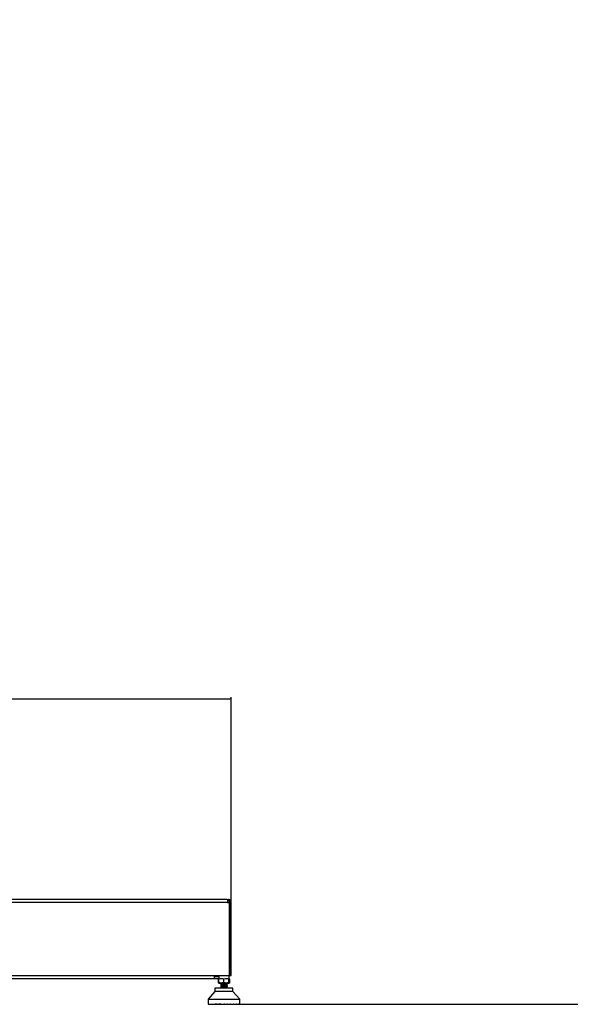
# Model space of a CAD drawing. Header units: millimetres. Extents: x 20 to 26560, y 16 to 17993.
# Tile 16 of 95: x 9338 to 11079, y 1897 to 5010. Entities that reach past the tile are written whole.
import ezdxf

# ---------------------------------------------------------------- set-up
doc = ezdxf.new("R2010")
doc.units = ezdxf.units.MM
doc.layers.add('COMPONENT_GEOMETRY', color=7, linetype='Continuous')
doc.styles.add('SLDTEXTSTYLE0', font='TXT', dxfattribs={"width": 0.75})
doc.dimstyles.new('SLDDIMSTYLE0', dxfattribs={"dimtxt": 150, "dimasz": 6.604, "dimexe": 0, "dimexo": 0.0625, "dimgap": 37.5, "dimtad": 0, "dimtih": 1, "dimtoh": 1, "dimdec": 0, "dimlfac": 0.5, "dimrnd": 1e-09, "dimzin": 12, "dimdsep": 46, "dimtxsty": 'SLDTEXTSTYLE0', "dimsah": 1, "dimcen": 0.09, "dimadec": 0, "dimazin": 3, "dimtfac": 1, "dimtdec": 0, "dimtofl": 0, "dimtmove": 0, "dimatfit": 3, "dimfxl": 1, "dimfrac": 2, "dimtolj": 1, "dimtzin": 12, "dimarcsym": 0})

# ---------------------------------------------------------------- blocks, each defined once
blk = doc.blocks.new('_D_3')
at = {"layer": 'COMPONENT_GEOMETRY', "color": 7, "ltscale": 2}
for p, q in [((16972.6, 6647.7), (14872.6, 6647.7)), ((14879, 6647.7), (14879, 4391.4)), ((14879, 1897), (14879, 4153.3)), ((10030.4, 1897), (14885.3, 1897))]:
    blk.add_line(p, q, dxfattribs=at)
for points in [[(14879, 6647.7), (14878, 6641), (14880, 6641)], [(14879, 1897), (14880, 1903.6), (14878, 1903.6)]]:
    blk.add_solid(points, dxfattribs=at)
at = {"layer": 'COMPONENT_GEOMETRY', "color": 7, "ltscale": 2, "insert": (14657.3, 4346.6), "char_height": 150, "attachment_point": 1, "style": 'SLDTEXTSTYLE0'}
blk.add_mtext('2375', dxfattribs=at)
blk = doc.blocks.new('_D_4')
at = {"layer": 'COMPONENT_GEOMETRY', "color": 7, "ltscale": 2}
for p, q in [((1221.2, 6646.7), (1221.2, 2855.5)), ((10006.5, 2222.9), (10006.5, 2868.2)), ((1221.2, 2861.9), (5392.1, 2861.9)), ((10006.5, 2861.9), (5835.5, 2861.9))]:
    blk.add_line(p, q, dxfattribs=at)
for points in [[(1221.2, 2861.9), (1227.8, 2860.8), (1227.8, 2862.9)], [(10006.5, 2861.9), (9999.9, 2862.9), (9999.9, 2860.8)]]:
    blk.add_solid(points, dxfattribs=at)
at = {"layer": 'COMPONENT_GEOMETRY', "color": 7, "ltscale": 2, "insert": (5392.1, 2936.2), "char_height": 150, "attachment_point": 1, "style": 'SLDTEXTSTYLE0'}
blk.add_mtext('4393', dxfattribs=at)

msp = doc.modelspace()

# ---------------------------------------------------------------- linework, layer by layer
at = {"color": 7, "linetype": 'Continuous', "lineweight": 25, "ltscale": 2}
for p, q in [((8201.29, 2220.33), (9995.63, 2220.33)), ((9994.46, 2228.33), (8202.46, 2228.33)), ((9994.46, 2228.33), (9998.46, 2228.33)), ((9995.31, 2224.33), (9998.46, 2224.33)), ((9995.63, 2220.33), (9995.63, 2217.93)), ((10000.83, 2217.93), (9995.63, 2217.93)), ((9998.46, 2228.33), (9998.46, 2224.33)), ((10000.83, 2217.93), (10000.83, 1988.33)), ((10006.46, 2220.33), (10002.46, 2220.33)), ((10002.46, 2217.93), (10002.46, 2220.33)), ((10006.46, 2217.93), (10002.46, 2217.93)), ((10002.46, 2217.93), (10002.46, 1988.33)), ((10006.46, 2217.93), (10006.46, 2220.33)), ((10006.46, 1988.33), (10006.46, 2217.93)), ((8196.09, 1988.33), (10000.83, 1988.33)), ((9953.96, 1977.33), (8242.96, 1977.33)), ((9953.96, 1977.33), (9953.96, 1988.33)), ((9965.46, 1984.33), (9953.96, 1984.33)), ((9965.46, 1977.33), (9953.96, 1977.33)), ((9967.54, 1977.49), (9965.46, 1977.33)), ((9966.68, 1977.38), (9965.66, 1976.59)), ((9965.66, 1966.19), (9968.13, 1964.26)), ((9967.41, 1977.65), (9965.67, 1976.6)), ((9965.67, 1976.6), (9965.67, 1966.18)), ((9967.5, 1988.33), (9967.5, 1977.33)), ((9968.13, 1977.33), (9967.5, 1977.33)), ((9972.16, 1978.01), (9968.13, 1976.6)), ((9968.13, 1966.18), (9968.13, 1976.6)), ((9968.13, 1964.26), (9969.16, 1963.45)), ((9969.16, 1963.45), (9984, 1963.45)), ((9979.96, 1977.33), (9972.17, 1977.33)), ((9974, 1963.45), (9974, 1962.18)), ((9974, 1962.18), (9974, 1962.04)), ((9974.63, 1962.18), (9974, 1962.18)), ((9974, 1962.04), (9974, 1961.88)), ((9974, 1961.88), (9974, 1959.43)), ((9974, 1961.38), (9974, 1961.23)), ((9994, 1962.18), (9976.54, 1962.18)), ((9984, 1976.6), (9979.82, 1978.06)), ((9988.04, 1978.01), (9984, 1976.6)), ((9984, 1966.18), (9984, 1976.6)), ((9984, 1963.45), (9998.84, 1963.45)), ((9995.84, 1977.33), (9988.07, 1977.33)), ((9994, 1962.18), (9994, 1963.45)), ((9994, 1960.73), (9994, 1962.18)), ((9999.88, 1976.6), (9995.84, 1978.01)), ((9998.84, 1963.45), (9999.88, 1964.26)), ((9999.88, 1978.01), (9999.88, 1976.6)), ((10000.5, 1977.33), (9999.88, 1977.33)), ((9999.88, 1966.18), (9999.88, 1976.6)), ((9999.88, 1964.26), (10002.35, 1966.19)), ((10000.5, 1977.33), (10000.5, 1988.33)), ((10002.35, 1976.59), (10000.5, 1978.03)), ((10002.33, 1976.6), (10000.58, 1977.66)), ((10002.33, 1966.18), (10002.33, 1976.6)), ((10002.46, 1988.33), (10006.46, 1988.33)), ((9955.65, 1937.35), (9933.58, 1913.73)), ((9955.65, 1947.58), (9955.65, 1937.35)), ((10012.35, 1947.58), (9955.65, 1947.58)), ((10012.35, 1937.35), (9955.65, 1937.35)), ((9973.87, 1953.5), (9973.99, 1953.47)), ((9973.87, 1950.89), (9973.98, 1950.86)), ((9973.89, 1954.12), (9974.07, 1954.09)), ((9974, 1959.43), (9974, 1959.38)), ((9974, 1959.28), (9974, 1956.83)), ((9974, 1956.83), (9974, 1956.78)), ((9974, 1956.68), (9974, 1954.23)), ((9974, 1954.22), (9974, 1954.17)), ((9974, 1954.07), (9974, 1951.64)), ((9974, 1951.62), (9974, 1951.57)), ((9974, 1951.47), (9974, 1949.02)), ((9974, 1949.02), (9974, 1948.97)), ((9974, 1948.86), (9974, 1947.58)), ((9993.81, 1954.87), (9993.83, 1954.8)), ((9993.81, 1949.67), (9993.83, 1949.59)), ((9994.06, 1947.61), (9993.95, 1947.58)), ((9994, 1958.13), (9994, 1960.56)), ((9994, 1957.98), (9994, 1958.03)), ((9994, 1955.53), (9994, 1957.97)), ((9994, 1955.37), (9994, 1955.42)), ((9994, 1952.92), (9994, 1955.37)), ((9994, 1952.77), (9994, 1952.82)), ((9994, 1950.32), (9994, 1952.77)), ((9994, 1950.17), (9994, 1950.22)), ((9994, 1947.72), (9994, 1950.17)), ((9994.04, 1960.68), (9994.13, 1960.65)), ((9994.04, 1947.67), (9994.13, 1947.63)), ((10012.35, 1937.35), (10012.35, 1947.58)), ((10034.42, 1913.73), (10012.35, 1937.35)), ((9933.58, 1913.73), (9933.58, 1897.66)), ((9933.58, 1913.73), (10034.42, 1913.73)), ((10034.42, 1897.66), (10034.42, 1913.73)), ((9933.58, 1897.66), (10034.42, 1897.66)), ((9934.26, 1897.66), (9934.26, 1897.35)), ((9934.26, 1897.35), (9934.58, 1897.03)), ((9934.36, 1897.35), (9934.36, 1897.66)), ((9934.36, 1897.35), (9934.59, 1897.35)), ((9934.7, 1897.03), (9934.36, 1897.35)), ((9934.58, 1897.03), (9934.7, 1897.03)), ((9934.59, 1897.66), (9934.59, 1897.35)), ((9934.59, 1897.35), (9934.88, 1897.03)), ((9934.7, 1897.03), (9934.88, 1897.03)), ((9934.87, 1897.35), (9934.87, 1897.66)), ((9934.87, 1897.35), (9935.34, 1897.35)), ((9935.25, 1897.03), (9934.87, 1897.35)), ((9934.88, 1897.03), (9935.25, 1897.03)), ((9935.25, 1897.03), (9935.6, 1897.03)), ((9935.34, 1897.66), (9935.34, 1897.35)), ((9935.34, 1897.35), (9935.6, 1897.03)), ((9935.6, 1897.03), (9936.2, 1897.03)), ((9935.81, 1897.35), (9935.81, 1897.66)), ((9936.2, 1897.03), (9935.81, 1897.35)), ((9935.81, 1897.35), (9936.51, 1897.35)), ((9936.2, 1897.03), (9936.73, 1897.03)), ((9936.51, 1897.66), (9936.51, 1897.35)), ((9936.51, 1897.35), (9936.73, 1897.03)), ((9936.73, 1897.03), (9937.57, 1897.03)), ((9937.16, 1897.35), (9937.16, 1897.66)), ((9937.57, 1897.03), (9937.16, 1897.35)), ((9937.16, 1897.35), (9938.08, 1897.35)), ((9937.57, 1897.03), (9938.26, 1897.03)), ((9938.08, 1897.66), (9938.08, 1897.35)), ((9938.08, 1897.35), (9938.26, 1897.03)), ((9938.26, 1897.03), (9939.34, 1897.03)), ((9938.91, 1897.35), (9938.91, 1897.66)), ((9938.91, 1897.35), (9940.04, 1897.35)), ((9939.34, 1897.03), (9938.91, 1897.35)), ((9939.34, 1897.03), (9940.18, 1897.03)), ((9940.04, 1897.66), (9940.04, 1897.35)), ((9940.04, 1897.35), (9940.18, 1897.03)), ((9940.18, 1897.03), (9941.48, 1897.03)), ((9941.04, 1897.35), (9941.04, 1897.66)), ((9941.04, 1897.35), (9942.38, 1897.35)), ((9941.48, 1897.03), (9941.04, 1897.35)), ((9941.48, 1897.03), (9942.48, 1897.03)), ((9942.38, 1897.66), (9942.38, 1897.35)), ((9942.38, 1897.35), (9942.48, 1897.03)), ((9942.48, 1897.03), (9943.99, 1897.03)), ((9943.54, 1897.35), (9943.54, 1897.66)), ((9943.54, 1897.35), (9945.07, 1897.35)), ((9943.99, 1897.03), (9943.54, 1897.35)), ((9943.99, 1897.03), (9945.14, 1897.03)), ((9945.07, 1897.66), (9945.07, 1897.35)), ((9945.07, 1897.35), (9945.14, 1897.03)), ((9945.14, 1897.03), (9946.84, 1897.03)), ((9946.39, 1897.35), (9946.39, 1897.66)), ((9946.39, 1897.35), (9948.1, 1897.35)), ((9946.84, 1897.03), (9946.39, 1897.35)), ((9946.84, 1897.03), (9948.12, 1897.03)), ((9948.1, 1897.66), (9948.1, 1897.35)), ((9948.1, 1897.35), (9948.12, 1897.03)), ((9948.12, 1897.03), (9950, 1897.03)), ((9949.55, 1897.35), (9949.55, 1897.66)), ((9950, 1897.03), (9949.55, 1897.35)), ((9949.55, 1897.35), (9951.43, 1897.35)), ((9950, 1897.03), (9951.41, 1897.03)), ((9951.43, 1897.35), (9951.41, 1897.03)), ((9951.41, 1897.03), (9953.46, 1897.03)), ((9951.43, 1897.66), (9951.43, 1897.35)), ((9953.01, 1897.35), (9953.01, 1897.66)), ((9953.01, 1897.35), (9955.04, 1897.35)), ((9953.46, 1897.03), (9953.01, 1897.35)), ((9953.46, 1897.03), (9954.98, 1897.03)), ((9955.04, 1897.35), (9954.98, 1897.03)), ((9954.98, 1897.03), (9957.17, 1897.03)), ((9955.04, 1897.66), (9955.04, 1897.35)), ((9956.74, 1897.35), (9956.74, 1897.66)), ((9957.17, 1897.03), (9956.74, 1897.35)), ((9956.74, 1897.35), (9958.9, 1897.35)), ((9957.17, 1897.03), (9958.79, 1897.03)), ((9958.9, 1897.35), (9958.79, 1897.03)), ((9958.79, 1897.03), (9961.12, 1897.03)), ((9958.9, 1897.66), (9958.9, 1897.35)), ((9960.69, 1897.35), (9960.69, 1897.66)), ((9960.69, 1897.35), (9962.97, 1897.35)), ((9961.12, 1897.03), (9960.69, 1897.35)), ((9961.12, 1897.03), (9962.82, 1897.03)), ((9962.97, 1897.35), (9962.82, 1897.03)), ((9962.82, 1897.03), (9965.26, 1897.03)), ((9962.97, 1897.66), (9962.97, 1897.35)), ((9964.85, 1897.35), (9964.85, 1897.66)), ((9964.85, 1897.35), (9967.22, 1897.35)), ((9965.26, 1897.03), (9964.85, 1897.35)), ((9965.26, 1897.03), (9967.04, 1897.03)), ((9967.22, 1897.35), (9967.04, 1897.03)), ((9967.04, 1897.03), (9969.1, 1897.03)), ((9967.22, 1897.66), (9967.22, 1897.35)), ((9969.1, 1897.03), (9969.34, 1897.09)), ((9969.17, 1897.35), (9969.17, 1897.66)), ((9969.17, 1897.35), (9971.61, 1897.35)), ((9969.56, 1897.03), (9969.17, 1897.35)), ((9969.56, 1897.03), (9971.39, 1897.03)), ((9971.61, 1897.35), (9971.39, 1897.03)), ((9971.39, 1897.03), (9972.96, 1897.03)), ((9971.61, 1897.66), (9971.61, 1897.35)), ((9971.61, 1897.35), (9973.35, 1897.35)), ((9972.96, 1897.03), (9973.35, 1897.35)), ((9973.35, 1897.35), (9973.35, 1897.66)), ((9973.61, 1897.35), (9973.61, 1897.66)), ((9973.98, 1897.03), (9973.61, 1897.35)), ((9973.61, 1897.35), (9976.11, 1897.35)), ((9973.98, 1897.03), (9975.86, 1897.03)), ((9976.11, 1897.35), (9975.86, 1897.03)), ((9975.86, 1897.03), (9976.91, 1897.03)), ((9976.11, 1897.66), (9976.11, 1897.35)), ((9976.11, 1897.35), (9977.28, 1897.35)), ((9976.91, 1897.03), (9977.28, 1897.35)), ((9977.28, 1897.35), (9977.28, 1897.66)), ((9978.15, 1897.35), (9978.15, 1897.66)), ((9978.49, 1897.03), (9978.15, 1897.35)), ((9978.15, 1897.35), (9980.68, 1897.35)), ((9978.49, 1897.03), (9980.39, 1897.03)), ((9980.68, 1897.35), (9980.39, 1897.03)), ((9980.39, 1897.03), (9980.92, 1897.03)), ((9980.68, 1897.66), (9980.68, 1897.35)), ((9980.68, 1897.35), (9981.26, 1897.35)), ((9980.92, 1897.03), (9981.26, 1897.35)), ((9981.26, 1897.35), (9981.26, 1897.66)), ((9982.73, 1897.35), (9982.73, 1897.66)), ((9983.05, 1897.03), (9982.73, 1897.35)), ((9982.73, 1897.35), (9985.27, 1897.35)), ((9983.05, 1897.03), (9984.95, 1897.03)), ((9985.27, 1897.35), (9984.95, 1897.03)), ((9985.27, 1897.66), (9985.27, 1897.35)), ((9986.74, 1897.35), (9986.74, 1897.66)), ((9987.09, 1897.03), (9986.74, 1897.35)), ((9986.74, 1897.35), (9987.33, 1897.35)), ((9987.09, 1897.03), (9987.61, 1897.03)), ((9987.33, 1897.35), (9987.33, 1897.66)), ((9987.61, 1897.03), (9987.33, 1897.35)), ((9987.33, 1897.35), (9989.86, 1897.35)), ((9987.61, 1897.03), (9989.51, 1897.03)), ((9989.86, 1897.35), (9989.51, 1897.03)), ((9989.86, 1897.66), (9989.86, 1897.35)), ((9990.73, 1897.35), (9990.73, 1897.66)), ((9990.73, 1897.35), (9991.89, 1897.35)), ((9991.1, 1897.03), (9990.73, 1897.35)), ((9991.1, 1897.03), (9992.15, 1897.03)), ((9991.89, 1897.35), (9991.89, 1897.66)), ((9991.89, 1897.35), (9994.39, 1897.35)), ((9992.15, 1897.03), (9991.89, 1897.35)), ((9992.15, 1897.03), (9994.02, 1897.03)), ((9994.39, 1897.35), (9994.02, 1897.03)), ((9994.39, 1897.66), (9994.39, 1897.35)), ((9994.65, 1897.35), (9994.65, 1897.66)), ((9995.05, 1897.03), (9994.65, 1897.35)), ((9994.65, 1897.35), (9996.39, 1897.35)), ((9995.05, 1897.03), (9996.61, 1897.03)), ((9996.39, 1897.35), (9996.39, 1897.66)), ((9996.61, 1897.03), (9996.39, 1897.35)), ((9996.39, 1897.35), (9998.84, 1897.35)), ((9996.61, 1897.03), (9998.44, 1897.03)), ((9998.84, 1897.35), (9998.44, 1897.03)), ((9998.9, 1897.03), (9998.62, 1897.12)), ((9998.84, 1897.66), (9998.84, 1897.35)), ((9998.9, 1897.03), (10000.97, 1897.03)), ((10000.79, 1897.35), (10000.79, 1897.66)), ((10000.97, 1897.03), (10000.79, 1897.35)), ((10000.79, 1897.35), (10003.15, 1897.35)), ((10000.97, 1897.03), (10002.74, 1897.03)), ((10003.15, 1897.35), (10002.74, 1897.03)), ((10002.74, 1897.03), (10005.18, 1897.03)), ((10003.15, 1897.66), (10003.15, 1897.35)), ((10005.04, 1897.35), (10005.04, 1897.66)), ((10005.18, 1897.03), (10005.04, 1897.35)), ((10005.04, 1897.35), (10007.31, 1897.35)), ((10005.18, 1897.03), (10006.88, 1897.03)), ((10007.31, 1897.35), (10006.88, 1897.03)), ((10006.88, 1897.03), (10009.21, 1897.03)), ((10007.31, 1897.66), (10007.31, 1897.35)), ((10009.11, 1897.35), (10009.11, 1897.66)), ((10009.11, 1897.35), (10011.27, 1897.35)), ((10009.21, 1897.03), (10009.11, 1897.35)), ((10009.21, 1897.03), (10010.83, 1897.03)), ((10011.27, 1897.35), (10010.83, 1897.03)), ((10010.83, 1897.03), (10013.03, 1897.03)), ((10011.27, 1897.66), (10011.27, 1897.35)), ((10012.96, 1897.35), (10012.96, 1897.66)), ((10012.96, 1897.35), (10014.99, 1897.35)), ((10013.03, 1897.03), (10012.96, 1897.35)), ((10013.03, 1897.03), (10014.55, 1897.03)), ((10014.99, 1897.35), (10014.55, 1897.03)), ((10014.55, 1897.03), (10016.59, 1897.03)), ((10014.99, 1897.66), (10014.99, 1897.35)), ((10016.57, 1897.35), (10016.57, 1897.66)), ((10016.59, 1897.03), (10016.57, 1897.35)), ((10016.57, 1897.35), (10018.45, 1897.35)), ((10016.59, 1897.03), (10018, 1897.03)), ((10018.45, 1897.35), (10018, 1897.03)), ((10018, 1897.03), (10019.88, 1897.03)), ((10018.45, 1897.66), (10018.45, 1897.35)), ((10019.88, 1897.03), (10019.91, 1897.35)), ((10019.88, 1897.03), (10021.17, 1897.03)), ((10019.91, 1897.35), (10019.91, 1897.66)), ((10019.91, 1897.35), (10021.62, 1897.35)), ((10021.62, 1897.35), (10021.17, 1897.03)), ((10021.17, 1897.03), (10022.87, 1897.03)), ((10021.62, 1897.66), (10021.62, 1897.35)), ((10022.87, 1897.03), (10022.93, 1897.35)), ((10022.87, 1897.03), (10024.02, 1897.03)), ((10022.93, 1897.35), (10022.93, 1897.66)), ((10022.93, 1897.35), (10024.46, 1897.35)), ((10024.46, 1897.35), (10024.02, 1897.03)), ((10024.02, 1897.03), (10025.52, 1897.03)), ((10024.46, 1897.66), (10024.46, 1897.35)), ((10025.52, 1897.03), (10025.62, 1897.35)), ((10025.52, 1897.03), (10026.52, 1897.03)), ((10025.62, 1897.35), (10025.62, 1897.66)), ((10025.62, 1897.35), (10026.96, 1897.35)), ((10026.96, 1897.35), (10026.52, 1897.03)), ((10026.52, 1897.03), (10027.82, 1897.03)), ((10026.96, 1897.66), (10026.96, 1897.35)), ((10027.82, 1897.03), (10027.96, 1897.35)), ((10027.82, 1897.03), (10028.67, 1897.03)), ((10027.96, 1897.35), (10027.96, 1897.66)), ((10027.96, 1897.35), (10029.09, 1897.35)), ((10029.09, 1897.35), (10028.67, 1897.03)), ((10028.67, 1897.03), (10029.74, 1897.03)), ((10029.09, 1897.66), (10029.09, 1897.35)), ((10029.74, 1897.03), (10029.93, 1897.35)), ((10029.74, 1897.03), (10030.43, 1897.03)), ((10029.93, 1897.35), (10029.93, 1897.66)), ((10029.93, 1897.35), (10030.84, 1897.35)), ((10030.84, 1897.35), (10030.43, 1897.03)), ((10030.43, 1897.03), (10031.28, 1897.03)), ((10030.84, 1897.66), (10030.84, 1897.35)), ((10031.28, 1897.03), (10031.5, 1897.35)), ((10031.28, 1897.03), (10031.8, 1897.03)), ((10031.5, 1897.35), (10031.5, 1897.66)), ((10031.5, 1897.35), (10032.19, 1897.35)), ((10032.19, 1897.35), (10031.8, 1897.03)), ((10031.8, 1897.03), (10032.41, 1897.03)), ((10032.19, 1897.66), (10032.19, 1897.35)), ((10032.41, 1897.03), (10032.66, 1897.35)), ((10032.41, 1897.03), (10032.76, 1897.03)), ((10032.66, 1897.35), (10032.66, 1897.66)), ((10032.66, 1897.35), (10033.13, 1897.35)), ((10033.13, 1897.35), (10032.76, 1897.03)), ((10032.76, 1897.03), (10033.13, 1897.03)), ((10033.13, 1897.66), (10033.13, 1897.35)), ((10033.13, 1897.03), (10033.41, 1897.35)), ((10033.13, 1897.03), (10033.3, 1897.03)), ((10033.65, 1897.35), (10033.3, 1897.03)), ((10033.3, 1897.03), (10033.43, 1897.03)), ((10033.41, 1897.35), (10033.41, 1897.66)), ((10033.41, 1897.35), (10033.65, 1897.35)), ((10033.43, 1897.03), (10033.74, 1897.35)), ((10033.65, 1897.66), (10033.65, 1897.35)), ((10033.74, 1897.35), (10033.74, 1897.66))]:
    msp.add_line(p, q, dxfattribs=at)
at = {"color": 8, "linetype": 'Continuous', "lineweight": 25, "ltscale": 2}
for p, q in [((9934.26, 1897.35), (9934.36, 1897.35)), ((9934.59, 1897.35), (9934.87, 1897.35)), ((9935.34, 1897.35), (9935.81, 1897.35)), ((9936.51, 1897.35), (9937.16, 1897.35)), ((9938.08, 1897.35), (9938.91, 1897.35)), ((9940.04, 1897.35), (9941.04, 1897.35)), ((9942.38, 1897.35), (9943.54, 1897.35)), ((9945.07, 1897.35), (9946.39, 1897.35)), ((9948.1, 1897.35), (9949.55, 1897.35)), ((9951.43, 1897.35), (9953.01, 1897.35)), ((9955.04, 1897.35), (9956.74, 1897.35)), ((9958.9, 1897.35), (9960.69, 1897.35)), ((9962.97, 1897.35), (9964.85, 1897.35)), ((9967.22, 1897.35), (9969.17, 1897.35)), ((9998.84, 1897.35), (10000.79, 1897.35)), ((10003.15, 1897.35), (10005.04, 1897.35)), ((10007.31, 1897.35), (10009.11, 1897.35)), ((10011.27, 1897.35), (10012.96, 1897.35)), ((10014.99, 1897.35), (10016.57, 1897.35)), ((10018.45, 1897.35), (10019.91, 1897.35)), ((10021.62, 1897.35), (10022.93, 1897.35)), ((10024.46, 1897.35), (10025.62, 1897.35)), ((10026.96, 1897.35), (10027.96, 1897.35)), ((10029.09, 1897.35), (10029.93, 1897.35)), ((10030.84, 1897.35), (10031.5, 1897.35)), ((10032.19, 1897.35), (10032.66, 1897.35)), ((10033.13, 1897.35), (10033.41, 1897.35)), ((10033.65, 1897.35), (10033.74, 1897.35))]:
    msp.add_line(p, q, dxfattribs=at)
at = {"color": 7, "linetype": 'Continuous', "lineweight": 25, "ltscale": 2, "flags": 128}
msp.add_lwpolyline([(9967.5, 1984.68), (9966.63, 1984.44), (9965.46, 1984.33)], dxfattribs=at)
at = {"color": 7, "linetype": 'Continuous', "lineweight": 25, "ltscale": 4}
msp.add_arc((9953.46, 1994.33), 10, 272.86598, 323.1301, dxfattribs=at)
at = {"color": 7, "linetype": 'Continuous', "lineweight": 25, "ltscale": 2}
for points, knots in [([(9994.46, 2228.33), (9994.5, 2228.22), (9994.57, 2228.05), (9994.83, 2227.05), (9995.05, 2226.02), (9995.26, 2224.76), (9995.52, 2222.9), (9995.59, 2221.34), (9995.63, 2220.33)], [0, 0, 0, 0, 0.2411666, 0.3695155, 0.500008, 0.6304885, 0.7588334, 1, 1, 1, 1]), ([(10006.46, 2220.33), (10006.35, 2221.34), (10006.18, 2222.9), (10005.18, 2224.76), (10004.16, 2226.02), (10002.89, 2227.05), (10001.04, 2228.05), (9999.48, 2228.22), (9998.46, 2228.33)], [0, 0, 0, 0, 0.2411666, 0.3695115, 0.499992, 0.6304845, 0.7588334, 1, 1, 1, 1]), ([(10002.46, 2220.33), (10002.45, 2220.57), (10002.42, 2221.09), (10002.11, 2222.1), (10001.37, 2223.23), (10000.23, 2223.98), (9999.22, 2224.28), (9998.71, 2224.31), (9998.46, 2224.33)], [0, 0, 0, 0, 0.1166576, 0.240367, 0.49999, 0.7596309, 0.883334, 1, 1, 1, 1]), ([(9968.13, 1964.71), (9968.11, 1964.71), (9967.26, 1964.88), (9966.46, 1965.54), (9965.67, 1966.18)], [0, 0, 0, 0, 0.0152412, 1, 1, 1, 1]), ([(9968.13, 1976.6), (9968.13, 1977.15), (9968.13, 1978.19), (9968.13, 1978.52), (9968.13, 1978.52), (9968.13, 1978.52)], [0, 0, 0, 0, 0.5369847, 0.9999493, 1, 1, 1, 1]), ([(9968.13, 1966.18), (9968.13, 1965.61), (9968.13, 1964.54), (9968.13, 1964.35), (9968.13, 1964.26)], [0, 0, 0, 0, 0.5370119, 1, 1, 1, 1]), ([(9984, 1966.18), (9982.62, 1965.62), (9980.05, 1964.59), (9976.06, 1964.11), (9972.08, 1964.59), (9969.51, 1965.62), (9968.13, 1966.18)], [0, 0, 0, 0, 0.2685051, 0.5000001, 0.7314923, 1, 1, 1, 1]), ([(9974.63, 1962.18), (9974.32, 1962.14), (9973.92, 1962.1), (9974.07, 1962.05), (9974.1, 1962.04)], [0, 0, 0, 0, 0.784615, 1, 1, 1, 1]), ([(9975.29, 1962.18), (9975.23, 1962.17), (9975.05, 1962.16), (9974.53, 1962.11), (9973.97, 1962.05), (9974.03, 1962.01), (9974.05, 1961.99)], [0, 0, 0, 0, 0.079849, 0.2387182, 0.7918462, 1, 1, 1, 1]), ([(9974.12, 1961.88), (9974.08, 1961.89), (9973.93, 1961.95), (9974.73, 1962.06), (9975.97, 1962.14), (9976.54, 1962.18)], [0, 0, 0, 0, 0.132209, 0.595438, 1, 1, 1, 1]), ([(9975.29, 1962.18), (9975.16, 1962.18), (9974.9, 1962.18), (9974.72, 1962.18), (9974.63, 1962.18)], [0, 0, 0, 0, 0.5016888, 1, 1, 1, 1]), ([(9976.54, 1962.18), (9976.32, 1962.18), (9975.86, 1962.18), (9975.48, 1962.18), (9975.29, 1962.18)], [0, 0, 0, 0, 0.4980965, 1, 1, 1, 1]), ([(9999.88, 1966.18), (9998.5, 1965.62), (9995.93, 1964.59), (9991.94, 1964.11), (9987.95, 1964.59), (9985.38, 1965.62), (9984, 1966.18)], [0, 0, 0, 0, 0.268507, 0.4999986, 0.731493, 1, 1, 1, 1]), ([(10002.33, 1966.18), (10001.54, 1965.54), (10000.74, 1964.88), (9999.89, 1964.71), (9999.88, 1964.71)], [0, 0, 0, 0, 0.9847587, 1, 1, 1, 1]), ([(9999.88, 1964.26), (9999.88, 1964.35), (9999.88, 1964.54), (9999.88, 1965.61), (9999.88, 1966.18)], [0, 0, 0, 0, 0.4629881, 1, 1, 1, 1]), ([(9993.98, 1950.3), (9994.02, 1950.29), (9994.31, 1950.24), (9993.99, 1950.15), (9992.93, 1950.03), (9991.01, 1949.9), (9988.48, 1949.78), (9985.55, 1949.65), (9982.48, 1949.53), (9979.55, 1949.41), (9977.01, 1949.28), (9975.09, 1949.16), (9974.02, 1949.03), (9973.69, 1948.94), (9973.97, 1948.9), (9974.01, 1948.89)], [0, 0, 0, 0, 0.0159292, 0.1040536, 0.1921042, 0.2802612, 0.3682887, 0.4564483, 0.5444939, 0.6326225, 0.7207177, 0.8087968, 0.8969375, 0.9849728, 1, 1, 1, 1]), ([(9994.06, 1960.63), (9993.99, 1960.6), (9993.83, 1960.53), (9992.72, 1960.43), (9990.96, 1960.31), (9988.52, 1960.19), (9985.65, 1960.07), (9982.58, 1959.95), (9979.64, 1959.82), (9977.09, 1959.7), (9975.14, 1959.58), (9974.04, 1959.45), (9973.69, 1959.36), (9973.96, 1959.31), (9974, 1959.31)], [0, 0, 0, 0, 0.06616357, 0.150425, 0.23738032, 0.32704853, 0.42096901, 0.51475933, 0.60869301, 0.7024914, 0.79640052, 0.89024322, 0.98410276, 1, 1, 1, 1]), ([(9994, 1958.11), (9994.04, 1958.1), (9994.32, 1958.05), (9993.99, 1957.96), (9992.97, 1957.84), (9991.06, 1957.72), (9988.54, 1957.59), (9985.62, 1957.47), (9982.55, 1957.34), (9979.61, 1957.22), (9977.07, 1957.1), (9975.12, 1956.97), (9974.04, 1956.85), (9973.69, 1956.76), (9973.98, 1956.71), (9974.02, 1956.7)], [0, 0, 0, 0, 0.0123356, 0.1004727, 0.1887402, 0.2768766, 0.365127, 0.453303, 0.54151, 0.629738, 0.717893, 0.8061547, 0.8942853, 0.9825499, 1, 1, 1, 1]), ([(9994, 1952.9), (9994.04, 1952.89), (9994.32, 1952.84), (9993.98, 1952.75), (9992.95, 1952.63), (9991.02, 1952.51), (9988.5, 1952.38), (9985.57, 1952.26), (9982.5, 1952.14), (9979.57, 1952.01), (9977.03, 1951.89), (9975.1, 1951.76), (9974.03, 1951.64), (9973.69, 1951.55), (9974, 1951.49), (9974.06, 1951.48)], [0, 0, 0, 0, 0.0128416, 0.1006575, 0.1883472, 0.2761423, 0.3638743, 0.4516227, 0.539406, 0.6271042, 0.7149168, 0.8025987, 0.8904102, 0.978115, 1, 1, 1, 1]), ([(9973.97, 1956.13), (9973.92, 1956.12), (9973.82, 1956.1), (9973.92, 1956.08), (9973.97, 1956.07)], [0, 0, 0, 0, 0.4579637, 1, 1, 1, 1]), ([(9973.97, 1958.73), (9973.92, 1958.73), (9973.82, 1958.71), (9973.92, 1958.69), (9973.97, 1958.68)], [0, 0, 0, 0, 0.45651605, 1, 1, 1, 1]), ([(9973.97, 1948.32), (9973.92, 1948.31), (9973.82, 1948.29), (9973.92, 1948.27), (9973.97, 1948.26)], [0, 0, 0, 0, 0.4976326, 1, 1, 1, 1]), ([(9974.01, 1948.86), (9974.01, 1948.87), (9973.94, 1948.89), (9974.17, 1948.95), (9974.7, 1949.03), (9976, 1949.14), (9978.39, 1949.28), (9982.11, 1949.44), (9986.04, 1949.6), (9989.29, 1949.74), (9991.16, 1949.84), (9992.02, 1949.9), (9992.28, 1949.92), (9992.37, 1949.93)], [0, 0, 0, 0, 0.0031204, 0.0741445, 0.1566825, 0.2339602, 0.3884997, 0.5404433, 0.6933512, 0.838281, 0.944638, 0.98085, 1, 1, 1, 1]), ([(9974.01, 1954.07), (9974.01, 1954.07), (9973.94, 1954.1), (9974.29, 1954.19), (9975.55, 1954.32), (9978.43, 1954.49), (9982.1, 1954.64), (9986.11, 1954.81), (9989.86, 1954.97), (9991.54, 1955.08), (9992.37, 1955.13)], [0, 0, 0, 0, 0.0041422, 0.0830656, 0.2388377, 0.3872205, 0.5404138, 0.693603, 0.8487704, 1, 1, 1, 1]), ([(9974.01, 1956.66), (9974.01, 1956.66), (9974, 1956.67), (9974, 1956.67), (9974, 1956.68), (9974, 1956.68), (9974, 1956.68), (9974, 1956.68), (9974.01, 1956.7), (9974.1, 1956.74), (9974.29, 1956.78), (9974.47, 1956.8), (9974.5, 1956.8), (9974.51, 1956.81), (9974.51, 1956.81), (9974.51, 1956.81), (9974.51, 1956.81), (9974.51, 1956.81), (9974.51, 1956.81), (9974.56, 1956.81), (9974.76, 1956.84), (9975.5, 1956.91), (9976.78, 1957), (9978.86, 1957.1), (9982.02, 1957.25), (9986.05, 1957.41), (9989.84, 1957.58), (9991.54, 1957.68), (9992.37, 1957.74)], [0, 0, 0, 0, 0.00948541, 0.01422758, 0.01481923, 0.01483763, 0.01525657, 0.01718318, 0.03106778, 0.06847615, 0.12745082, 0.13634759, 0.13748519, 0.13805526, 0.13833903, 0.13848187, 0.13850151, 0.13850879, 0.13851339, 0.14107011, 0.1491911, 0.23377446, 0.31115604, 0.39312886, 0.54482448, 0.69652763, 0.84980311, 1, 1, 1, 1]), ([(9992.37, 1952.68), (9991.58, 1952.63), (9990.35, 1952.55), (9987.99, 1952.44), (9985.44, 1952.33), (9982.06, 1952.2), (9978.39, 1952.03), (9976, 1951.9), (9974.95, 1951.8), (9974.48, 1951.75), (9974.18, 1951.7), (9974.03, 1951.66), (9974.01, 1951.64), (9974, 1951.63), (9974.01, 1951.62), (9974.01, 1951.62)], [0, 0, 0, 0, 0.1459116, 0.2264204, 0.31139, 0.4595177, 0.6124613, 0.7654941, 0.8420914, 0.8687509, 0.919213, 0.9752937, 0.9913296, 0.9963396, 1, 1, 1, 1]), ([(9974.01, 1951.45), (9974.01, 1951.45), (9974, 1951.46), (9974, 1951.46), (9974, 1951.47), (9974, 1951.47), (9974, 1951.47), (9974.01, 1951.49), (9974.25, 1951.59), (9975.28, 1951.69), (9976.77, 1951.78), (9977.7, 1951.84), (9978.35, 1951.87), (9979.53, 1951.93), (9981.38, 1952.01), (9983.77, 1952.11), (9986.5, 1952.22), (9989.02, 1952.33), (9991.14, 1952.45), (9991.97, 1952.5), (9992.37, 1952.53)], [0, 0, 0, 0, 0.009468, 0.0142032, 0.0147937, 0.0148305, 0.0158283, 0.0261231, 0.0958601, 0.2450164, 0.3195062, 0.3633507, 0.3882794, 0.4120995, 0.524961, 0.6166477, 0.6883831, 0.8405687, 0.9214582, 1, 1, 1, 1]), ([(9993.97, 1955.51), (9994.02, 1955.5), (9994.32, 1955.45), (9993.99, 1955.36), (9992.96, 1955.24), (9991.04, 1955.11), (9988.52, 1954.99), (9985.59, 1954.86), (9982.53, 1954.74), (9979.59, 1954.61), (9977.05, 1954.49), (9975.14, 1954.37), (9974.08, 1954.26), (9974.03, 1954.2), (9974.01, 1954.18)], [0, 0, 0, 0, 0.0183493, 0.1114827, 0.2046247, 0.2977049, 0.3908871, 0.4839346, 0.5771239, 0.6701863, 0.7633484, 0.856459, 0.9495686, 1, 1, 1, 1]), ([(9992.37, 1955.29), (9991.53, 1955.23), (9989.85, 1955.12), (9986.09, 1954.96), (9982.11, 1954.8), (9978.39, 1954.63), (9975.52, 1954.48), (9974.47, 1954.36), (9974.1, 1954.29), (9974.14, 1954.27), (9974.17, 1954.25)], [0, 0, 0, 0, 0.1573897, 0.3147768, 0.4721626, 0.6295507, 0.7867914, 0.9440557, 0.9535419, 1, 1, 1, 1]), ([(9974.18, 1959.28), (9974.15, 1959.31), (9974.07, 1959.39), (9975.57, 1959.53), (9978.32, 1959.68), (9981.44, 1959.83), (9984.06, 1959.93), (9986.03, 1960.01), (9988, 1960.1), (9990.34, 1960.2), (9991.63, 1960.29), (9992.37, 1960.34)], [0, 0, 0, 0, 0.0804718, 0.2333817, 0.3863324, 0.5306263, 0.6193902, 0.6931155, 0.7621036, 0.8620225, 1, 1, 1, 1]), ([(9974.13, 1959.36), (9974.26, 1959.33), (9974.4, 1959.3), (9974.77, 1959.27), (9974.8, 1959.27)], [0, 0, 0, 0, 0.9325768, 1, 1, 1, 1]), ([(9992.37, 1957.89), (9992.29, 1957.88), (9991.56, 1957.83), (9989.65, 1957.72), (9987.26, 1957.62), (9984.71, 1957.51), (9982.04, 1957.39), (9979, 1957.27), (9977.3, 1957.17), (9976.39, 1957.12), (9975.21, 1957.04), (9974.13, 1956.95), (9974.19, 1956.88), (9974.2, 1956.86)], [0, 0, 0, 0, 0.0186224, 0.1579775, 0.315556, 0.3245515, 0.4732753, 0.6308807, 0.7102955, 0.7375945, 0.7894457, 0.9472609, 1, 1, 1, 1]), ([(9992.37, 1950.08), (9991.54, 1950.03), (9990.71, 1949.98), (9989.6, 1949.92), (9989.45, 1949.91), (9988.35, 1949.85), (9985.93, 1949.74), (9982.11, 1949.59), (9978.36, 1949.43), (9975.59, 1949.26), (9974.14, 1949.14), (9974.19, 1949.07), (9974.2, 1949.05)], [0, 0, 0, 0, 0.1582341, 0.1588773, 0.1642609, 0.1794903, 0.3166834, 0.4746743, 0.6326695, 0.7930438, 0.94882, 1, 1, 1, 1]), ([(9992.37, 1960.49), (9991.84, 1960.46), (9991.15, 1960.41), (9990.13, 1960.36), (9988.72, 1960.28), (9986.11, 1960.17), (9982.97, 1960.04), (9980.44, 1959.93), (9978.06, 1959.83), (9976.42, 1959.73), (9974.98, 1959.62), (9974.58, 1959.57), (9974.21, 1959.52)], [0, 0, 0, 0, 0.1116748, 0.1464282, 0.1670355, 0.3334099, 0.4999327, 0.5578976, 0.6671663, 0.8335281, 0.8435094, 1, 1, 1, 1]), ([(9993.87, 1960.73), (9993.89, 1960.71), (9993.96, 1960.63), (9993.01, 1960.55), (9992.37, 1960.49)], [0, 0, 0, 0, 0.32232441, 1, 1, 1, 1]), ([(9992.37, 1960.34), (9992.97, 1960.39), (9993.6, 1960.45), (9993.92, 1960.52), (9993.88, 1960.54), (9993.85, 1960.55)], [0, 0, 0, 0, 0.7681867, 0.8102385, 1, 1, 1, 1]), ([(9993.81, 1958.13), (9993.85, 1958.1), (9993.99, 1958.02), (9993.03, 1957.94), (9992.37, 1957.89)], [0, 0, 0, 0, 0.3208174, 1, 1, 1, 1]), ([(9992.37, 1957.74), (9993.05, 1957.79), (9993.91, 1957.86), (9993.83, 1957.93), (9993.81, 1957.94)], [0, 0, 0, 0, 0.7750111, 1, 1, 1, 1]), ([(9993.81, 1955.53), (9993.87, 1955.5), (9993.94, 1955.46), (9993.64, 1955.41), (9993.25, 1955.36), (9992.7, 1955.31), (9992.37, 1955.29)], [0, 0, 0, 0, 0.3203908, 0.4387912, 0.6612384, 1, 1, 1, 1]), ([(9992.37, 1955.13), (9992.41, 1955.13), (9992.73, 1955.16), (9993.32, 1955.22), (9993.85, 1955.28), (9993.9, 1955.33), (9993.92, 1955.34)], [0, 0, 0, 0, 0.0365645, 0.3503913, 0.7827051, 1, 1, 1, 1]), ([(9993.81, 1952.92), (9993.85, 1952.9), (9993.99, 1952.82), (9993.03, 1952.74), (9992.37, 1952.68)], [0, 0, 0, 0, 0.3212356, 1, 1, 1, 1]), ([(9992.37, 1952.53), (9992.49, 1952.54), (9992.77, 1952.56), (9993.16, 1952.6), (9993.55, 1952.64), (9993.79, 1952.68), (9993.92, 1952.72), (9993.99, 1952.74), (9993.99, 1952.76), (9993.99, 1952.77)], [0, 0, 0, 0, 0.1175899, 0.2699047, 0.4569417, 0.6786646, 0.7498968, 0.8868442, 1, 1, 1, 1]), ([(9993.81, 1950.32), (9993.85, 1950.29), (9993.99, 1950.22), (9993.03, 1950.13), (9992.37, 1950.08)], [0, 0, 0, 0, 0.3210637, 1, 1, 1, 1]), ([(9992.37, 1949.93), (9993, 1949.98), (9993.81, 1950.05), (9993.91, 1950.12), (9993.93, 1950.14)], [0, 0, 0, 0, 0.781049, 1, 1, 1, 1])]:
    msp.add_open_spline(points, degree=3, knots=knots, dxfattribs=at)

# ---------------------------------------------------------------- dimensions: what is measured, and where the dimension line sits
at = {"layer": 'COMPONENT_GEOMETRY', "color": 7, "ltscale": 2}
dim = msp.add_linear_dim(base=(1221.17, 2861.86), p1=(10006.46, 2220.33), p2=(1221.17, 6649.23), dimstyle='SLDDIMSTYLE0', dxfattribs=at)
dim.commit()
dim.dimension.update_dxf_attribs({"geometry": '_D_4', "text_midpoint": (5613.81, 2861.86), "dimtype": 160})
dim = msp.add_linear_dim(base=(14879, 1897.03), p1=(16975.12, 6647.65), p2=(10027.82, 1897.03), angle=90, dimstyle='SLDDIMSTYLE0', dxfattribs=at)
dim.commit()
dim.dimension.update_dxf_attribs({"geometry": '_D_3', "text_midpoint": (14879, 4272.34), "dimtype": 160})

doc.saveas('drawing.dxf')
